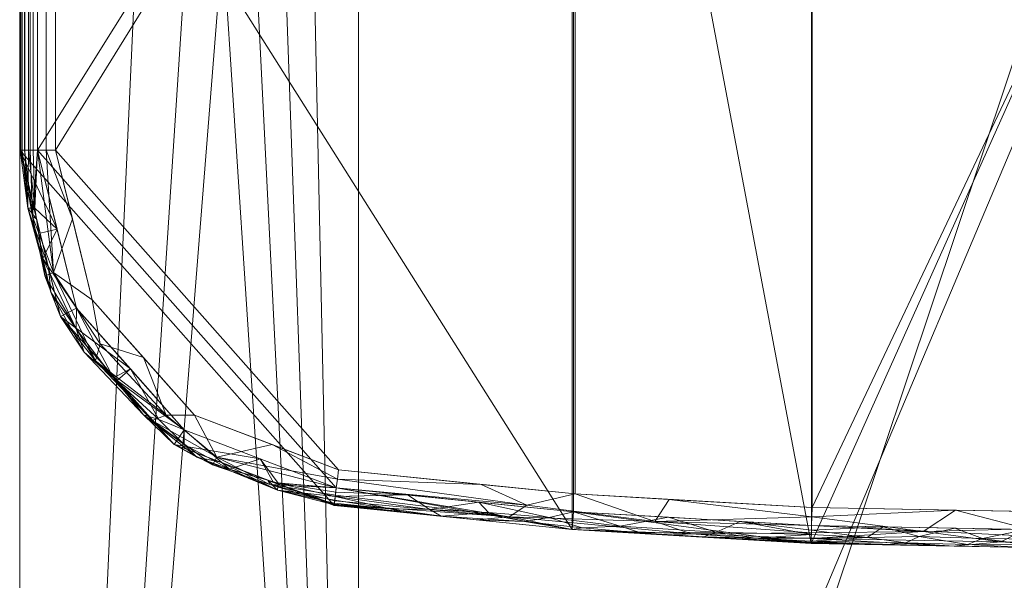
# Model space of a CAD drawing. Header units: millimetres. Extents: x -193 to 193, y -736 to 0.
# Tile 5 of 19: x -191 to -54, y -186 to -107. Entities that reach past the tile are written whole.
import ezdxf

# ---------------------------------------------------------------- set-up
doc = ezdxf.new("R2010")
doc.units = ezdxf.units.MM
doc.layers.add('M-520-M_DRAINAGE_FW', color=2, linetype='Continuous', lineweight=30)

# ---------------------------------------------------------------- blocks, each defined once
blk = doc.blocks.new('AmericanStandard_WCOnePiece_Signature__CCAS1880-002A410C0_ - Signature One-Piece Toilet-4677-3D View 1')
at = {"layer": 'M-520-M_DRAINAGE_FW', "lineweight": 9}
mesh = blk.add_polyface(dxfattribs=at)
corners = [(-191.28, -56.4, 400), (-185.56, -33.19, 400), (-169.73, -15.29, 400), (-147.39, -6.78, 400), (-114.17, -3.41, 400), (-80.83, -1.47, 400), (0, 0, 400), (80.83, -1.47, 400), (114.17, -3.41, 400), (147.39, -6.78, 400), (169.73, -15.29, 400), (185.56, -33.19, 400), (191.28, -56.4, 400), (191.28, -125.6, 400), (185.56, -148.81, 400), (169.73, -166.71, 400), (147.39, -175.22, 400), (114.17, -178.59, 400), (80.83, -180.53, 400), (0, -182, 400), (-80.83, -180.53, 400), (-114.17, -178.59, 400), (-147.39, -175.22, 400), (-169.73, -166.71, 400), (-185.56, -148.81, 400), (-191.28, -125.6, 400)]
mesh.append_faces([[corners[k] for k in face] for face in [(11, 9, 10)]], dxfattribs={"vtx0": -1})
mesh.append_faces([[corners[k] for k in face] for face in [(13, 8, 12)]], dxfattribs={"vtx0": -1, "vtx1": -1})
mesh.append_faces([[corners[k] for k in face] for face in [(4, 20, 21), (6, 19, 20), (12, 8, 9, 11), (7, 18, 19, 6)]], dxfattribs={"vtx0": -1, "vtx2": -1})
mesh.append_faces([[corners[k] for k in face] for face in [(0, 3, 4, 21), (13, 16, 17, 8)]], dxfattribs={"vtx0": -1, "vtx2": -1, "vtx3": -1})
mesh.append_faces([[corners[k] for k in face] for face in [(20, 4, 5, 6)]], dxfattribs={"vtx0": -1, "vtx3": -1})
mesh.append_faces([[corners[k] for k in face] for face in [(24, 25, 22, 23)]], dxfattribs={"vtx1": -1})
mesh.append_faces([[corners[k] for k in face] for face in [(25, 0, 21, 22), (7, 8, 17, 18)]], dxfattribs={"vtx1": -1, "vtx3": -1})
mesh.append_faces([[corners[k] for k in face] for face in [(1, 2, 3, 0)]], dxfattribs={"vtx2": -1})
mesh.append_faces([[corners[k] for k in face] for face in [(13, 14, 15, 16)]], dxfattribs={"vtx3": -1})
mesh = blk.add_polyface(dxfattribs=at)
corners = [(-191.28, -56.4, 400), (-191.28, -453.5, 400), (-185.39, -520.4, 400), (-167.89, -585.23, 400), (-139.33, -646, 400), (-118.62, -674.66, 400), (-92.63, -698.63, 400), (-62.39, -716.96, 400), (-21.42, -729.48, 400), (21.42, -729.48, 400), (62.39, -716.96, 400), (92.63, -698.63, 400), (118.62, -674.66, 400), (139.33, -646, 400), (167.89, -585.23, 400), (185.39, -520.4, 400), (191.28, -453.5, 400), (191.28, -56.4, 400), (185.56, -33.19, 400), (169.73, -15.29, 400), (147.39, -6.78, 400), (114.17, -3.41, 400), (80.83, -1.47, 400), (0, 0, 400), (-80.83, -1.47, 400), (-114.17, -3.41, 400), (-147.39, -6.78, 400), (-169.73, -15.29, 400), (-185.56, -33.19, 400)]
mesh.append_faces([[corners[k] for k in face] for face in [(10, 8, 9)]], dxfattribs={"vtx0": -1})
mesh.append_faces([[corners[k] for k in face] for face in [(12, 5, 6, 11)]], dxfattribs={"vtx0": -1, "vtx2": -1})
mesh.append_faces([[corners[k] for k in face] for face in [(0, 24, 25, 26), (17, 21, 22, 23), (14, 2, 3, 4), (10, 6, 7, 8)]], dxfattribs={"vtx0": -1, "vtx3": -1})
mesh.append_faces([[corners[k] for k in face] for face in [(28, 0, 26, 27)]], dxfattribs={"vtx1": -1})
mesh.append_faces([[corners[k] for k in face] for face in [(20, 21, 17), (14, 15, 2), (10, 11, 6), (12, 13, 5)]], dxfattribs={"vtx1": -1, "vtx2": -1})
mesh.append_faces([[corners[k] for k in face] for face in [(16, 17, 23, 1)]], dxfattribs={"vtx1": -1, "vtx2": -1, "vtx3": -1})
mesh.append_faces([[corners[k] for k in face] for face in [(23, 24, 0, 1), (4, 5, 13, 14), (15, 16, 1, 2)]], dxfattribs={"vtx1": -1, "vtx3": -1})
mesh.append_faces([[corners[k] for k in face] for face in [(18, 19, 20, 17)]], dxfattribs={"vtx2": -1})
mesh = blk.add_polyface(dxfattribs=at)
corners = [(-147.09, -9.26, 632.5), (-113.97, -5.9, 632.5), (-80.74, -3.97, 632.5), (0, -2.5, 632.5), (80.74, -3.97, 632.5), (113.97, -5.9, 632.5), (147.09, -9.26, 632.5), (168.31, -17.34, 632.5), (183.35, -34.35, 632.5), (188.78, -56.4, 632.5), (188.78, -125.6, 632.5), (183.35, -147.65, 632.5), (168.31, -164.66, 632.5), (147.09, -172.74, 632.5), (113.97, -176.1, 632.5), (80.74, -178.03, 632.5), (0, -179.5, 632.5), (-80.74, -178.03, 632.5), (-113.97, -176.1, 632.5), (-147.09, -172.74, 632.5), (-168.31, -164.66, 632.5), (-183.35, -147.65, 632.5), (-188.78, -125.6, 632.5), (-188.78, -56.4, 632.5), (-183.35, -34.35, 632.5), (-168.31, -17.34, 632.5)]
mesh.append_faces([[corners[k] for k in face] for face in [(0, 23, 24, 25)]], dxfattribs={"vtx0": -1})
mesh.append_faces([[corners[k] for k in face] for face in [(4, 16, 3)]], dxfattribs={"vtx0": -1, "vtx1": -1})
mesh.append_faces([[corners[k] for k in face] for face in [(1, 22, 23, 0), (18, 1, 2, 17), (3, 16, 17, 2)]], dxfattribs={"vtx0": -1, "vtx2": -1})
mesh.append_faces([[corners[k] for k in face] for face in [(12, 13, 11)]], dxfattribs={"vtx1": -1})
mesh.append_faces([[corners[k] for k in face] for face in [(18, 19, 22, 1), (14, 15, 5, 10)]], dxfattribs={"vtx1": -1, "vtx2": -1, "vtx3": -1})
mesh.append_faces([[corners[k] for k in face] for face in [(15, 16, 4, 5), (5, 6, 9, 10), (13, 14, 10, 11)]], dxfattribs={"vtx1": -1, "vtx3": -1})
mesh.append_faces([[corners[k] for k in face] for face in [(19, 20, 21, 22), (6, 7, 8, 9)]], dxfattribs={"vtx3": -1})
mesh = blk.add_polyface(dxfattribs=at)
corners = [(-188.78, -56.4, 632.5), (-188.78, -125.6, 632.5), (-183.35, -147.65, 632.5), (-168.31, -164.66, 632.5), (-147.09, -172.74, 632.5), (-113.97, -176.1, 632.5), (-80.74, -178.03, 632.5), (0, -179.5, 632.5), (80.74, -178.03, 632.5), (113.97, -176.1, 632.5), (147.09, -172.74, 632.5), (168.31, -164.66, 632.5), (183.35, -147.65, 632.5), (188.78, -125.6, 632.5), (188.78, -56.4, 632.5), (183.35, -34.35, 632.5), (168.31, -17.34, 632.5), (147.09, -9.26, 632.5), (113.97, -5.9, 632.5), (80.74, -3.97, 632.5), (0, -2.5, 632.5), (-80.74, -3.97, 632.5), (-113.97, -5.9, 632.5), (-147.09, -9.26, 632.5), (-168.31, -17.34, 632.5), (-183.35, -34.35, 632.5)]
mesh.append_faces([[corners[k] for k in face] for face in [(4, 1, 2, 3)]], dxfattribs={"vtx0": -1})
mesh.append_faces([[corners[k] for k in face] for face in [(14, 18, 13), (8, 20, 7)]], dxfattribs={"vtx0": -1, "vtx1": -1})
mesh.append_faces([[corners[k] for k in face] for face in [(5, 22, 1, 4)]], dxfattribs={"vtx0": -1, "vtx1": -1, "vtx2": -1})
mesh.append_faces([[corners[k] for k in face] for face in [(22, 5, 6, 21)]], dxfattribs={"vtx0": -1, "vtx2": -1})
mesh.append_faces([[corners[k] for k in face] for face in [(16, 17, 15)]], dxfattribs={"vtx1": -1})
mesh.append_faces([[corners[k] for k in face] for face in [(18, 19, 9)]], dxfattribs={"vtx1": -1, "vtx2": -1})
mesh.append_faces([[corners[k] for k in face] for face in [(9, 10, 13, 18)]], dxfattribs={"vtx1": -1, "vtx2": -1, "vtx3": -1})
mesh.append_faces([[corners[k] for k in face] for face in [(22, 23, 0, 1), (20, 21, 6, 7), (19, 20, 8, 9), (17, 18, 14, 15)]], dxfattribs={"vtx1": -1, "vtx3": -1})
mesh.append_faces([[corners[k] for k in face] for face in [(23, 24, 25, 0), (10, 11, 12, 13)]], dxfattribs={"vtx3": -1})
mesh = blk.add_polyface(dxfattribs=at)
corners = [(186.28, -56.4, 649.86), (181.14, -35.51, 649.86), (166.88, -19.4, 649.86), (146.78, -11.74, 649.86), (113.77, -8.39, 649.86), (80.65, -6.47, 649.86), (0, -5, 649.86), (-80.65, -6.47, 649.86), (-113.77, -8.39, 649.86), (-146.78, -11.74, 649.86), (-166.88, -19.4, 649.86), (-181.14, -35.51, 649.86), (-186.28, -56.4, 649.86), (-186.28, -125.6, 649.86), (-181.14, -146.49, 649.86), (-166.88, -162.6, 649.86), (-146.78, -170.26, 649.86), (-113.77, -173.61, 649.86), (-80.65, -175.53, 649.86), (0, -177, 649.86), (80.65, -175.53, 649.86), (113.77, -173.61, 649.86), (146.78, -170.26, 649.86), (166.88, -162.6, 649.86), (181.14, -146.49, 649.86), (186.28, -125.6, 649.86)]
mesh.append_faces([[corners[k] for k in face] for face in [(11, 9, 10)]], dxfattribs={"vtx0": -1})
mesh.append_faces([[corners[k] for k in face] for face in [(13, 8, 12)]], dxfattribs={"vtx0": -1, "vtx1": -1})
mesh.append_faces([[corners[k] for k in face] for face in [(19, 5, 6, 18), (12, 8, 9, 11), (18, 6, 7)]], dxfattribs={"vtx0": -1, "vtx2": -1})
mesh.append_faces([[corners[k] for k in face] for face in [(13, 16, 17, 8)]], dxfattribs={"vtx0": -1, "vtx2": -1, "vtx3": -1})
mesh.append_faces([[corners[k] for k in face] for face in [(5, 19, 20, 21)]], dxfattribs={"vtx0": -1, "vtx3": -1})
mesh.append_faces([[corners[k] for k in face] for face in [(24, 25, 22, 23)]], dxfattribs={"vtx1": -1})
mesh.append_faces([[corners[k] for k in face] for face in [(3, 4, 0)]], dxfattribs={"vtx1": -1, "vtx2": -1})
mesh.append_faces([[corners[k] for k in face] for face in [(4, 5, 21, 0)]], dxfattribs={"vtx1": -1, "vtx2": -1, "vtx3": -1})
mesh.append_faces([[corners[k] for k in face] for face in [(25, 0, 21, 22), (7, 8, 17, 18)]], dxfattribs={"vtx1": -1, "vtx3": -1})
mesh.append_faces([[corners[k] for k in face] for face in [(1, 2, 3, 0)]], dxfattribs={"vtx2": -1})
mesh.append_faces([[corners[k] for k in face] for face in [(13, 14, 15, 16)]], dxfattribs={"vtx3": -1})
mesh = blk.add_polyface(dxfattribs=at)
corners = [(144, -386.41), (139.56, -436.77), (126.39, -485.58), (104.89, -531.33), (79.97, -562.42), (46.97, -584.75), (16.13, -594.18), (-16.13, -594.18), (-46.97, -584.75), (-79.97, -562.42), (-104.89, -531.33), (-126.39, -485.58), (-139.56, -436.77), (-144, -386.41), (-144, -105.52), (-50, -105.52), (-50, -47.75), (50, -47.75), (50, -105.52), (144, -105.52)]
mesh.append_faces([[corners[k] for k in face] for face in [(15, 13, 14), (8, 6, 7)]], dxfattribs={"vtx0": -1})
mesh.append_faces([[corners[k] for k in face] for face in [(0, 15, 18, 19)]], dxfattribs={"vtx0": -1, "vtx1": -1})
mesh.append_faces([[corners[k] for k in face] for face in [(13, 15, 0, 12)]], dxfattribs={"vtx0": -1, "vtx1": -1, "vtx2": -1})
mesh.append_faces([[corners[k] for k in face] for face in [(11, 2, 3, 10), (2, 11, 12)]], dxfattribs={"vtx0": -1, "vtx2": -1})
mesh.append_faces([[corners[k] for k in face] for face in [(12, 0, 1, 2)]], dxfattribs={"vtx0": -1, "vtx3": -1})
mesh.append_faces([[corners[k] for k in face] for face in [(17, 18, 15, 16)]], dxfattribs={"vtx1": -1})
mesh.append_faces([[corners[k] for k in face] for face in [(3, 4, 10)]], dxfattribs={"vtx1": -1, "vtx2": -1})
mesh.append_faces([[corners[k] for k in face] for face in [(4, 5, 9, 10), (5, 6, 8, 9)]], dxfattribs={"vtx1": -1, "vtx3": -1})
mesh = blk.add_polyface(dxfattribs=at)
corners = [(-191.28, -453.5, 400), (-191.28, -56.4, 400), (-180.16, -53.13, 305.97), (-173.88, -72.57, 252.79), (-167.46, -88.65, 198.5), (-162.91, -96.49, 159.95), (-158.27, -99.93, 120.76), (-154.2, -101.18, 86.26), (-150.12, -102.81, 51.77), (-144, -105.52), (-144, -386.41)]
mesh.append_faces([[corners[k] for k in face] for face in [(10, 8, 9), (3, 1, 2)]], dxfattribs={"vtx0": -1})
mesh.append_faces([[corners[k] for k in face] for face in [(8, 10, 7), (5, 0, 4)]], dxfattribs={"vtx0": -1, "vtx1": -1})
mesh.append_faces([[corners[k] for k in face] for face in [(10, 6, 7), (5, 10, 0)]], dxfattribs={"vtx0": -1, "vtx2": -1})
mesh.append_faces([[corners[k] for k in face] for face in [(3, 4, 0), (5, 6, 10), (0, 1, 3)]], dxfattribs={"vtx1": -1, "vtx2": -1})
mesh = blk.add_polyface(dxfattribs=at)
corners = [(-191.28, -56.4, 635), (-191.19, -56.4, 634.35), (-190.94, -56.4, 633.75), (-190.55, -56.4, 633.23), (-190.03, -56.4, 632.83), (-189.42, -56.4, 632.58), (-188.78, -56.4, 632.5), (-188.78, -125.6, 632.5), (-189.42, -125.6, 632.58), (-190.03, -125.6, 632.83), (-190.55, -125.6, 633.23), (-190.94, -125.6, 633.75), (-191.19, -125.6, 634.35), (-191.28, -125.6, 635)]
mesh.append_faces([[corners[k] for k in face] for face in [(8, 9, 4, 5), (3, 4, 9, 10), (11, 12, 1, 2), (2, 3, 10, 11)]], dxfattribs={"vtx1": -1, "vtx3": -1})
mesh.append_faces([[corners[k] for k in face] for face in [(6, 7, 8, 5)]], dxfattribs={"vtx2": -1})
mesh.append_faces([[corners[k] for k in face] for face in [(12, 13, 0, 1)]], dxfattribs={"vtx3": -1})
mesh = blk.add_polyface(dxfattribs=at)
corners = [(-191.28, -56.4, 645), (-191.28, -56.4, 635), (-191.28, -125.6, 635), (-191.28, -125.6, 645)]
mesh.append_faces([[corners[k] for k in face] for face in [(3, 0, 1, 2)]])
mesh = blk.add_polyface(dxfattribs=at)
corners = [(-191.28, -56.4, 645), (-191.28, -125.6, 645), (-191.11, -125.6, 646.29), (-190.61, -125.6, 647.5), (-189.81, -125.6, 648.53), (-188.78, -125.6, 649.33), (-187.57, -125.6, 649.83), (-186.28, -125.6, 650), (-186.28, -56.4, 650), (-187.57, -56.4, 649.83), (-188.78, -56.4, 649.33), (-189.81, -56.4, 648.53), (-190.61, -56.4, 647.5), (-191.11, -56.4, 646.29)]
mesh.append_faces([[corners[k] for k in face] for face in [(13, 2, 3, 12)]], dxfattribs={"vtx0": -1, "vtx2": -1})
mesh.append_faces([[corners[k] for k in face] for face in [(1, 2, 13, 0)]], dxfattribs={"vtx1": -1})
mesh.append_faces([[corners[k] for k in face] for face in [(11, 12, 3, 4), (5, 6, 9, 10), (10, 11, 4, 5)]], dxfattribs={"vtx1": -1, "vtx3": -1})
mesh.append_faces([[corners[k] for k in face] for face in [(6, 7, 8, 9)]], dxfattribs={"vtx3": -1})
mesh = blk.add_polyface(dxfattribs=at)
corners = [(-191.28, -56.4, 400), (-191.28, -125.6, 400), (-188.78, -125.6, 632.5), (-188.78, -56.4, 632.5)]
mesh.append_faces([[corners[k] for k in face] for face in [(2, 3, 0, 1)]])
mesh = blk.add_polyface(dxfattribs=at)
corners = [(-191.28, -125.6, 635), (-191.19, -125.6, 634.35), (-190.94, -125.6, 633.75), (-190.55, -125.6, 633.23), (-190.03, -125.6, 632.83), (-189.42, -125.6, 632.58), (-188.78, -125.6, 632.5), (-183.35, -147.65, 632.5), (-168.31, -164.66, 632.5), (-147.09, -172.74, 632.5), (-147.17, -173.38, 632.58), (-147.24, -173.98, 632.83), (-147.3, -174.49, 633.23), (-147.35, -174.89, 633.75), (-147.38, -175.14, 634.35), (-147.39, -175.22, 635), (-169.73, -166.71, 635), (-185.56, -148.81, 635), (-188.04, -140.71, 633.12), (-161.99, -170.16, 633.12), (-188.91, -135.21, 635), (-156.65, -171.7, 635), (-186.06, -136.62, 632.5), (-157.7, -168.7, 632.5), (-190.13, -133.71, 633.53), (-155.31, -173.09, 633.53), (-189.15, -133.72, 632.73), (-155.2, -172.11, 632.73), (-187.24, -142.01, 635), (-186.91, -145.44, 633.93), (-177.65, -157.76, 635), (-183.38, -150.55, 632.96), (-173.99, -162.56, 633.33), (-182.29, -153.82, 633.98), (-175.83, -156.15, 632.5), (-163.19, -169.2, 635), (-166.56, -168.46, 633.93), (-168.3, -166.71, 633.17), (-171.85, -163.22, 632.7), (-178.19, -157.41, 632.82)]
mesh.append_faces([[corners[k] for k in face] for face in [(16, 36, 35), (6, 26, 5), (20, 24, 28), (9, 27, 23), (7, 18, 22), (10, 27, 9), (12, 25, 11), (3, 24, 2), (14, 25, 13), (17, 33, 30)]], dxfattribs={"vtx0": -1, "vtx1": -1})
mesh.append_faces([[corners[k] for k in face] for face in [(18, 24, 26), (22, 18, 26), (26, 24, 4), (29, 24, 18), (7, 31, 18), (25, 19, 27), (19, 25, 36), (19, 23, 27), (11, 25, 27), (1, 24, 20), (25, 14, 21), (28, 24, 29), (33, 17, 29), (29, 18, 31), (36, 37, 19), (8, 37, 38), (33, 32, 30), (38, 39, 34), (29, 31, 33), (33, 31, 39), (35, 36, 25), (16, 32, 36), (37, 36, 32), (38, 37, 32), (8, 19, 37), (39, 38, 32), (33, 39, 32), (39, 31, 7)]], dxfattribs={"vtx0": -1, "vtx1": -1, "vtx2": -1})
mesh.append_faces([[corners[k] for k in face] for face in [(26, 4, 5), (26, 6, 22), (24, 3, 4), (19, 8, 23), (25, 12, 13)]], dxfattribs={"vtx0": -1, "vtx2": -1})
mesh.append_faces([[corners[k] for k in face] for face in [(1, 2, 24), (10, 11, 27), (21, 35, 25), (16, 30, 32), (17, 28, 29), (7, 34, 39), (34, 8, 38)]], dxfattribs={"vtx1": -1, "vtx2": -1})
mesh.append_faces([[corners[k] for k in face] for face in [(20, 0, 1), (14, 15, 21)]], dxfattribs={"vtx2": -1})
mesh = blk.add_polyface(dxfattribs=at)
corners = [(-191.28, -125.6, 645), (-191.28, -125.6, 635), (-185.56, -148.81, 635), (-169.73, -166.71, 635), (-147.39, -175.22, 635), (-147.39, -175.22, 645), (-169.73, -166.71, 645), (-185.56, -148.81, 645), (-187.62, -140.44, 645), (-188.42, -137.2, 635), (-177.65, -157.76, 645), (-177.65, -157.76, 635), (-161.67, -169.78, 635), (-158.56, -170.97, 645)]
mesh.append_faces([[corners[k] for k in face] for face in [(9, 0, 1)]], dxfattribs={"vtx0": -1})
mesh.append_faces([[corners[k] for k in face] for face in [(2, 8, 9), (0, 9, 8), (6, 12, 13), (12, 6, 3), (4, 13, 12)]], dxfattribs={"vtx0": -1, "vtx1": -1})
mesh.append_faces([[corners[k] for k in face] for face in [(2, 7, 8)]], dxfattribs={"vtx0": -1, "vtx2": -1})
mesh.append_faces([[corners[k] for k in face] for face in [(6, 10, 11, 3), (2, 11, 10, 7)]], dxfattribs={"vtx1": -1, "vtx3": -1})
mesh.append_faces([[corners[k] for k in face] for face in [(4, 5, 13)]], dxfattribs={"vtx2": -1})
mesh = blk.add_polyface(dxfattribs=at)
corners = [(-191.28, -125.6, 645), (-185.56, -148.81, 645), (-169.73, -166.71, 645), (-147.39, -175.22, 645), (-147.37, -175.05, 646.29), (-147.31, -174.56, 647.5), (-147.21, -173.77, 648.53), (-147.09, -172.74, 649.33), (-146.94, -171.54, 649.83), (-146.78, -170.26, 650), (-166.88, -162.6, 650), (-181.14, -146.49, 650), (-186.28, -125.6, 650), (-187.57, -125.6, 649.83), (-188.78, -125.6, 649.33), (-189.81, -125.6, 648.53), (-190.61, -125.6, 647.5), (-191.11, -125.6, 646.29), (-186.58, -142.68, 648.65), (-163.77, -168.47, 648.65), (-188.91, -135.21, 645), (-156.65, -171.7, 645), (-183.91, -135.21, 650), (-156.04, -166.73, 650), (-189.48, -134.85, 647.88), (-156.35, -172.31, 647.88), (-187.75, -143.14, 646.78), (-180.72, -155.04, 647.68), (-164.38, -169.57, 646.78), (-172.81, -163.36, 647.71), (-174.01, -154.54, 650), (-180.04, -152.66, 649.45), (-170.85, -162.6, 649.41), (-177.65, -157.76, 645)]
mesh.append_faces([[corners[k] for k in face] for face in [(13, 22, 12)]], dxfattribs={"vtx0": -1})
mesh.append_faces([[corners[k] for k in face] for face in [(6, 25, 5), (21, 28, 2), (7, 25, 6), (10, 19, 23), (17, 24, 16), (11, 31, 30), (30, 32, 10)]], dxfattribs={"vtx0": -1, "vtx1": -1})
mesh.append_faces([[corners[k] for k in face] for face in [(30, 31, 32), (18, 24, 26), (20, 24, 17), (18, 22, 13), (29, 2, 28), (31, 18, 27), (14, 24, 18), (25, 28, 21), (19, 10, 32), (27, 26, 1), (23, 19, 8), (4, 25, 21), (28, 25, 19), (25, 7, 19), (20, 26, 24), (27, 18, 26), (29, 28, 19), (27, 33, 29), (29, 19, 32), (18, 31, 11), (32, 27, 29), (27, 32, 31)]], dxfattribs={"vtx0": -1, "vtx1": -1, "vtx2": -1})
mesh.append_faces([[corners[k] for k in face] for face in [(18, 13, 14), (24, 14, 15), (24, 15, 16), (26, 20, 1), (27, 1, 33)]], dxfattribs={"vtx0": -1, "vtx2": -1})
mesh.append_faces([[corners[k] for k in face] for face in [(11, 22, 18), (33, 2, 29), (4, 5, 25), (7, 8, 19)]], dxfattribs={"vtx1": -1, "vtx2": -1})
mesh.append_faces([[corners[k] for k in face] for face in [(17, 0, 20), (8, 9, 23), (21, 3, 4)]], dxfattribs={"vtx2": -1})
mesh = blk.add_polyface(dxfattribs=at)
corners = [(-191.28, -125.6, 400), (-185.56, -148.81, 400), (-169.73, -166.71, 400), (-147.39, -175.22, 400), (-147.09, -172.74, 632.5), (-168.31, -164.66, 632.5), (-183.35, -147.65, 632.5), (-188.78, -125.6, 632.5), (-155.86, -172, 400), (-157.7, -168.7, 632.5), (-177.65, -157.76, 400), (-175.83, -156.15, 632.5), (-188.42, -137.2, 400), (-186.06, -136.62, 632.5)]
mesh.append_faces([[corners[k] for k in face] for face in [(0, 13, 7), (4, 8, 3)]], dxfattribs={"vtx0": -1})
mesh.append_faces([[corners[k] for k in face] for face in [(2, 9, 5), (8, 4, 9), (1, 11, 6), (10, 5, 11), (11, 1, 10)]], dxfattribs={"vtx0": -1, "vtx2": -1})
mesh.append_faces([[corners[k] for k in face] for face in [(2, 8, 9), (0, 12, 13), (10, 2, 5)]], dxfattribs={"vtx1": -1, "vtx2": -1})
mesh.append_faces([[corners[k] for k in face] for face in [(6, 13, 12, 1)]], dxfattribs={"vtx1": -1, "vtx3": -1})
mesh = blk.add_polyface(dxfattribs=at)
corners = [(-147.39, -175.22, 645), (-114.17, -178.59, 645), (-80.83, -180.53, 645), (-80.82, -180.36, 646.29), (-80.81, -179.86, 647.5), (-80.78, -179.06, 648.53), (-80.74, -178.03, 649.33), (-80.7, -176.82, 649.83), (-80.65, -175.53, 650), (-113.77, -173.61, 650), (-146.78, -170.26, 650), (-146.94, -171.54, 649.83), (-147.09, -172.74, 649.33), (-147.21, -173.77, 648.53), (-147.31, -174.56, 647.5), (-147.37, -175.05, 646.29), (-122.98, -176.81, 648.03), (-102.62, -177.48, 648.96), (-126.89, -172.28, 650), (-127.5, -177.24, 645), (-100.8, -179.37, 645), (-100.61, -174.37, 650), (-120.51, -175.19, 649.52), (-97.5, -179.21, 647.24)]
mesh.append_faces([[corners[k] for k in face] for face in [(15, 16, 14), (5, 23, 4), (13, 16, 12), (1, 16, 19)]], dxfattribs={"vtx0": -1, "vtx1": -1})
mesh.append_faces([[corners[k] for k in face] for face in [(22, 17, 9), (15, 19, 16), (12, 16, 22), (17, 23, 5), (16, 1, 23), (22, 18, 11), (17, 7, 21), (16, 23, 17), (17, 22, 16), (3, 23, 20)]], dxfattribs={"vtx0": -1, "vtx1": -1, "vtx2": -1})
mesh.append_faces([[corners[k] for k in face] for face in [(16, 13, 14), (17, 6, 7), (23, 1, 20), (17, 5, 6)]], dxfattribs={"vtx0": -1, "vtx2": -1})
mesh.append_faces([[corners[k] for k in face] for face in [(10, 11, 18)]], dxfattribs={"vtx1": -1})
mesh.append_faces([[corners[k] for k in face] for face in [(9, 18, 22), (11, 12, 22), (3, 4, 23), (21, 9, 17)]], dxfattribs={"vtx1": -1, "vtx2": -1})
mesh.append_faces([[corners[k] for k in face] for face in [(15, 0, 19), (7, 8, 21), (20, 2, 3)]], dxfattribs={"vtx2": -1})
mesh = blk.add_polyface(dxfattribs=at)
corners = [(-147.39, -175.22, 635), (-147.38, -175.14, 634.35), (-147.35, -174.89, 633.75), (-147.3, -174.49, 633.23), (-147.24, -173.98, 632.83), (-147.17, -173.38, 632.58), (-147.09, -172.74, 632.5), (-113.97, -176.1, 632.5), (-80.74, -178.03, 632.5), (-80.76, -178.67, 632.58), (-80.79, -179.28, 632.83), (-80.8, -179.79, 633.23), (-80.82, -180.19, 633.75), (-80.83, -180.44, 634.35), (-80.83, -180.53, 635), (-114.17, -178.59, 635), (-127.19, -174.76, 632.5), (-127.5, -177.24, 635), (-100.7, -176.87, 632.5), (-100.8, -179.37, 635), (-134.05, -175.77, 633.02), (-94.09, -178.96, 633.02), (-137.45, -176.23, 635), (-90.81, -179.95, 635), (-120.8, -177.46, 633.41), (-107.47, -178.11, 633.02), (-132.47, -176.7, 633.98), (-95.8, -179.62, 633.98), (-104.6, -179.05, 633.92), (-112.79, -178.33, 633.7), (-139.62, -175.7, 633.59), (-88.58, -179.77, 633.59), (-137.14, -173.75, 632.5), (-90.72, -177.45, 632.5), (-125.86, -176.23, 632.79), (-117.38, -176.89, 632.74)]
mesh.append_faces([[corners[k] for k in face] for face in [(32, 5, 6)]], dxfattribs={"vtx0": -1})
mesh.append_faces([[corners[k] for k in face] for face in [(11, 31, 10), (19, 27, 23), (3, 30, 2)]], dxfattribs={"vtx0": -1, "vtx1": -1})
mesh.append_faces([[corners[k] for k in face] for face in [(21, 27, 28), (26, 20, 34), (30, 4, 20), (22, 1, 30), (32, 20, 4), (26, 24, 17), (34, 35, 24), (34, 16, 35), (20, 26, 30), (13, 23, 31), (29, 25, 28), (10, 21, 33), (25, 18, 21), (16, 34, 20), (25, 21, 28), (31, 23, 27), (27, 19, 28), (31, 27, 21), (29, 24, 35), (28, 15, 29), (15, 24, 29), (22, 30, 26), (31, 21, 10), (26, 34, 24), (7, 25, 35), (29, 35, 25)]], dxfattribs={"vtx0": -1, "vtx1": -1, "vtx2": -1})
mesh.append_faces([[corners[k] for k in face] for face in [(33, 9, 10), (25, 7, 18), (24, 15, 17), (31, 11, 12), (35, 16, 7), (31, 12, 13), (21, 18, 33)]], dxfattribs={"vtx0": -1, "vtx2": -1})
mesh.append_faces([[corners[k] for k in face] for face in [(8, 9, 33)]], dxfattribs={"vtx1": -1})
mesh.append_faces([[corners[k] for k in face] for face in [(3, 4, 30), (17, 22, 26), (1, 2, 30), (19, 15, 28), (4, 5, 32), (32, 16, 20)]], dxfattribs={"vtx1": -1, "vtx2": -1})
mesh.append_faces([[corners[k] for k in face] for face in [(13, 14, 23), (22, 0, 1)]], dxfattribs={"vtx2": -1})
mesh = blk.add_polyface(dxfattribs=at)
corners = [(-147.39, -175.22, 400), (-114.17, -178.59, 400), (-80.83, -180.53, 400), (-80.74, -178.03, 632.5), (-113.97, -176.1, 632.5), (-147.09, -172.74, 632.5)]
mesh.append_faces([[corners[k] for k in face] for face in [(1, 5, 0)]], dxfattribs={"vtx0": -1})
mesh.append_faces([[corners[k] for k in face] for face in [(2, 4, 1), (5, 1, 4)]], dxfattribs={"vtx0": -1, "vtx1": -1})
mesh.append_faces([[corners[k] for k in face] for face in [(3, 4, 2)]], dxfattribs={"vtx1": -1})
mesh = blk.add_polyface(dxfattribs=at)
corners = [(-147.39, -175.22, 645), (-147.39, -175.22, 635), (-114.17, -178.59, 635), (-80.83, -180.53, 635), (-80.83, -180.53, 645), (-114.17, -178.59, 645)]
mesh.append_faces([[corners[k] for k in face] for face in [(3, 4, 5, 2)]], dxfattribs={"vtx2": -1})
mesh.append_faces([[corners[k] for k in face] for face in [(5, 0, 1, 2)]], dxfattribs={"vtx3": -1})
mesh = blk.add_polyface(dxfattribs=at)
corners = [(-80.83, -180.53, 645), (0, -182, 645), (80.83, -180.53, 645), (80.82, -180.36, 646.29), (80.81, -179.86, 647.5), (80.78, -179.06, 648.53), (80.74, -178.03, 649.33), (80.7, -176.82, 649.83), (80.65, -175.53, 650), (0, -177, 650), (-80.65, -175.53, 650), (-80.7, -176.82, 649.83), (-80.74, -178.03, 649.33), (-80.78, -179.06, 648.53), (-80.81, -179.86, 647.5), (-80.82, -180.36, 646.29), (-40.84, -181.26, 645), (-40.66, -176.26, 650), (40.66, -176.26, 650), (40.84, -181.26, 645), (-54.35, -180.31, 648.03), (54.17, -179.39, 648.96), (-60.65, -175.89, 650), (60.84, -180.89, 645), (-20.42, -180.49, 648.48), (20.33, -180.38, 648.59), (-50.66, -178.47, 649.56), (-32.97, -178.92, 649.5), (-20.33, -176.63, 650), (-37.13, -180.66, 648.03), (50.85, -180.99, 647.03), (20.42, -181.63, 645), (33.05, -181.25, 647.18), (36.99, -179.72, 648.98), (65.26, -180.17, 647.81), (-65.18, -178.85, 649.14), (-10.17, -178.93, 649.6), (0.08, -180.96, 648.06), (7.19, -179.15, 649.51), (20.33, -176.63, 650), (18.81, -181.52, 646.95), (-60.84, -180.89, 645), (60.65, -175.89, 650), (-20.42, -181.63, 645)]
mesh.append_faces([[corners[k] for k in face] for face in [(41, 15, 0)]], dxfattribs={"vtx0": -1})
mesh.append_faces([[corners[k] for k in face] for face in [(43, 29, 16), (1, 37, 43), (5, 34, 4), (13, 35, 12)]], dxfattribs={"vtx0": -1, "vtx1": -1})
mesh.append_faces([[corners[k] for k in face] for face in [(32, 19, 30), (17, 26, 27), (21, 30, 34), (41, 20, 14), (14, 20, 35), (25, 39, 38), (24, 27, 29), (42, 21, 6), (34, 6, 21), (22, 11, 35), (35, 20, 26), (25, 32, 33), (29, 43, 24), (36, 27, 24), (29, 27, 26), (37, 25, 38), (29, 26, 20), (20, 16, 29), (36, 28, 27), (23, 3, 34), (31, 32, 40), (33, 32, 30), (33, 30, 21), (32, 25, 40), (21, 18, 33), (25, 37, 40), (23, 34, 30), (22, 35, 26), (37, 36, 24), (38, 9, 36), (37, 24, 43), (37, 38, 36), (25, 33, 39), (1, 40, 37)]], dxfattribs={"vtx0": -1, "vtx1": -1, "vtx2": -1})
mesh.append_faces([[corners[k] for k in face] for face in [(35, 13, 14), (36, 9, 28), (40, 1, 31)]], dxfattribs={"vtx0": -1, "vtx2": -1})
mesh.append_faces([[corners[k] for k in face] for face in [(8, 42, 7), (10, 11, 22)]], dxfattribs={"vtx1": -1})
mesh.append_faces([[corners[k] for k in face] for face in [(11, 12, 35), (6, 7, 42), (31, 19, 32), (5, 6, 34), (19, 23, 30), (17, 22, 26), (3, 4, 34), (28, 17, 27), (18, 39, 33), (39, 9, 38), (14, 15, 41), (41, 16, 20), (42, 18, 21)]], dxfattribs={"vtx1": -1, "vtx2": -1})
mesh.append_faces([[corners[k] for k in face] for face in [(23, 2, 3)]], dxfattribs={"vtx2": -1})
mesh = blk.add_polyface(dxfattribs=at)
corners = [(-80.83, -180.53, 635), (-80.83, -180.44, 634.35), (-80.82, -180.19, 633.75), (-80.8, -179.79, 633.23), (-80.79, -179.28, 632.83), (-80.76, -178.67, 632.58), (-80.74, -178.03, 632.5), (0, -179.5, 632.5), (80.74, -178.03, 632.5), (80.76, -178.67, 632.58), (80.79, -179.28, 632.83), (80.8, -179.79, 633.23), (80.82, -180.19, 633.75), (80.83, -180.44, 634.35), (80.83, -180.53, 635), (0, -182, 635), (-40.75, -178.76, 632.5), (-40.42, -181.26, 635), (-60.84, -180.89, 635), (40.84, -181.26, 635), (40.37, -178.76, 632.5), (60.74, -178.39, 632.5), (-60.74, -178.39, 632.5), (60.84, -180.89, 635), (-67.59, -180.46, 633.48), (67.5, -180, 633.02), (-70.74, -178.21, 632.5), (70.83, -180.71, 635), (-50.63, -180.71, 633.26), (50.56, -180.66, 633.2), (-65.75, -179.55, 632.72), (-56.91, -179.85, 632.75), (-50.75, -178.57, 632.5), (-58.98, -180.7, 633.48), (65.84, -180.81, 633.98), (56.94, -181.02, 633.91), (50.84, -181.07, 635), (58.9, -180.23, 633.01), (-20.37, -179.13, 632.5), (-20.21, -181.63, 635), (20.18, -179.13, 632.5), (20.42, -181.63, 635), (73.05, -180.36, 633.59), (-73, -179.7, 632.93), (-35.9, -180.97, 633.23), (35.79, -180.99, 633.24), (-45.75, -180, 632.69), (45.85, -181.33, 634.04), (-10.11, -181.24, 633.23), (10.09, -181.24, 633.23), (43.18, -180.85, 633.24), (50.56, -178.58, 632.5), (46.56, -179.95, 632.68), (-43.27, -180.85, 633.24), (-39.5, -181.43, 633.98), (-30.31, -181.45, 635), (-25.27, -181.46, 633.65), (-32.18, -181.53, 633.95), (-30.56, -178.94, 632.5), (-25.47, -180.46, 632.76), (-16.63, -180.53, 632.75), (-10.19, -179.31, 632.5), (-17.72, -181.36, 633.42), (-10.1, -181.82, 635), (-12.49, -181.77, 634.04), (-3.77, -181.75, 633.92), (-0.51, -180.86, 632.9), (10.09, -179.32, 632.5), (39.11, -180.16, 632.71), (30.28, -178.95, 632.5), (25.24, -180.7, 632.89), (30.63, -181.44, 635), (25.53, -181.59, 633.89), (16.67, -181.69, 633.91), (10.21, -181.81, 635), (17.7, -181.01, 633.06), (5.11, -181.81, 634.05), (-70.83, -180.71, 635), (70.74, -178.21, 632.5), (-50.63, -181.08, 635)]
mesh.append_faces([[corners[k] for k in face] for face in [(1, 77, 0), (9, 78, 8)]], dxfattribs={"vtx0": -1})
mesh.append_faces([[corners[k] for k in face] for face in [(11, 42, 10), (3, 43, 2), (23, 34, 27), (67, 66, 7), (20, 68, 69), (55, 56, 39), (69, 70, 40), (17, 57, 55), (7, 66, 61), (39, 64, 63), (18, 33, 79)]], dxfattribs={"vtx0": -1, "vtx1": -1})
mesh.append_faces([[corners[k] for k in face] for face in [(33, 28, 79), (35, 36, 47), (17, 54, 57), (43, 5, 26), (28, 46, 53), (48, 64, 62), (43, 26, 30), (42, 27, 34), (27, 42, 13), (24, 30, 33), (30, 31, 33), (20, 52, 68), (76, 73, 74), (2, 24, 77), (51, 37, 52), (10, 25, 78), (28, 53, 54), (31, 32, 46), (25, 34, 37), (34, 35, 37), (29, 47, 50), (31, 30, 22), (43, 30, 24), (31, 28, 33), (54, 79, 28), (18, 24, 33), (35, 34, 23), (42, 34, 25), (35, 29, 37), (29, 52, 37), (21, 25, 37), (66, 65, 48), (42, 25, 10), (43, 24, 2), (44, 46, 16), (31, 46, 28), (45, 47, 19), (35, 47, 29), (57, 44, 56), (60, 61, 48), (70, 68, 45), (47, 45, 50), (52, 29, 50), (68, 50, 45), (46, 44, 53), (54, 53, 44), (54, 44, 57), (60, 62, 59), (58, 59, 44), (39, 56, 62), (56, 55, 57), (60, 59, 38), (44, 59, 56), (62, 60, 48), (63, 64, 65), (59, 62, 56), (64, 48, 65), (62, 64, 39), (48, 61, 66), (65, 66, 76), (66, 67, 49), (76, 66, 49), (50, 68, 52), (69, 68, 70), (73, 75, 72), (71, 72, 45), (40, 70, 75), (73, 72, 41), (45, 72, 70), (75, 73, 49), (75, 49, 67), (72, 75, 70), (65, 76, 15), (73, 76, 49)]], dxfattribs={"vtx0": -1, "vtx1": -1, "vtx2": -1})
mesh.append_faces([[corners[k] for k in face] for face in [(42, 11, 12), (78, 9, 10), (43, 3, 4), (31, 22, 32), (35, 23, 36), (42, 12, 13), (43, 4, 5), (44, 16, 58), (45, 19, 71), (37, 51, 21), (59, 58, 38), (60, 38, 61), (75, 67, 40), (72, 71, 41), (73, 41, 74), (77, 1, 2), (24, 18, 77), (25, 21, 78)]], dxfattribs={"vtx0": -1, "vtx2": -1})
mesh.append_faces([[corners[k] for k in face] for face in [(26, 22, 30), (32, 16, 46), (36, 19, 47), (17, 79, 54), (15, 63, 65), (20, 51, 52), (74, 15, 76)]], dxfattribs={"vtx1": -1, "vtx2": -1})
mesh.append_faces([[corners[k] for k in face] for face in [(5, 6, 26), (13, 14, 27)]], dxfattribs={"vtx2": -1})
mesh = blk.add_polyface(dxfattribs=at)
corners = [(-80.83, -180.53, 400), (0, -182, 400), (80.83, -180.53, 400), (80.74, -178.03, 632.5), (0, -179.5, 632.5), (-80.74, -178.03, 632.5)]
mesh.append_faces([[corners[k] for k in face] for face in [(1, 5, 0)]], dxfattribs={"vtx0": -1})
mesh.append_faces([[corners[k] for k in face] for face in [(2, 4, 1), (5, 1, 4)]], dxfattribs={"vtx0": -1, "vtx1": -1})
mesh.append_faces([[corners[k] for k in face] for face in [(3, 4, 2)]], dxfattribs={"vtx1": -1})
mesh = blk.add_polyface(dxfattribs=at)
corners = [(-80.83, -180.53, 645), (-80.83, -180.53, 635), (0, -182, 635), (80.83, -180.53, 635), (80.83, -180.53, 645), (0, -182, 645)]
mesh.append_faces([[corners[k] for k in face] for face in [(0, 1, 2, 5), (3, 4, 5, 2)]], dxfattribs={"vtx2": -1})

msp = doc.modelspace()

# ---------------------------------------------------------------- block references
at = {"layer": 'M-520-M_DRAINAGE_FW', "lineweight": 9}
msp.add_blockref('AmericanStandard_WCOnePiece_Signature__CCAS1880-002A410C0_ - Signature One-Piece Toilet-4677-3D View 1', (0, 0), dxfattribs=at)

doc.saveas('drawing.dxf')
